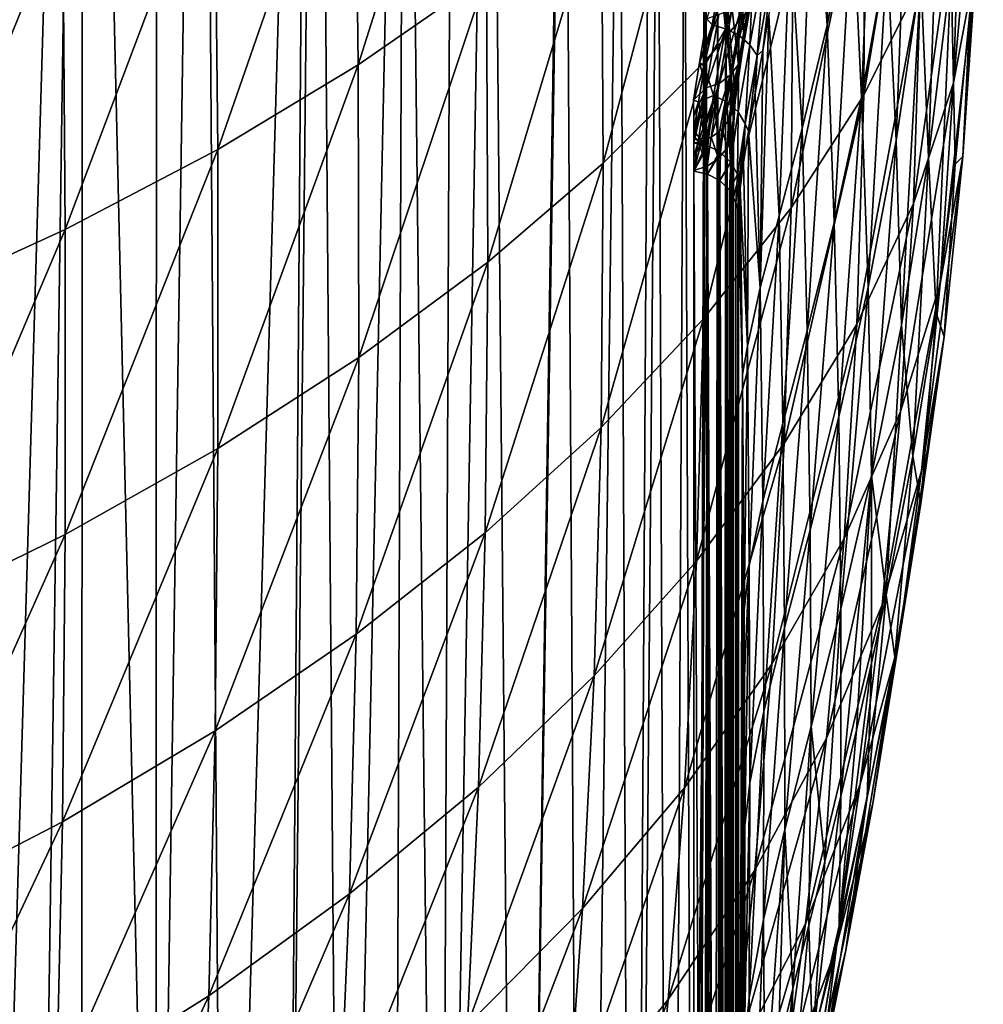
# Model space of a CAD drawing. Header units: metres. Extents: x -25 to 70, y -236 to 25.
# Tile 191 of 256: x 10.76 to 16.79, y -197.66 to -191.5. Entities that reach past the tile are written whole.
import ezdxf

# ---------------------------------------------------------------- set-up
doc = ezdxf.new("R2010")
doc.units = ezdxf.units.M
doc.layers.add('solid_10481002', color=7, linetype='CONTINUOUS')

msp = doc.modelspace()

# ---------------------------------------------------------------- linework, layer by layer
at = {"layer": 'solid_10481002'}
for points in [[(10.609953, -201.732498, 242.054367), (10.474649, -182.375763, 319.164551), (11.159562, -183.043793, 319.331696)], [(10.885036, -201.995819, 242.123474), (10.609953, -201.732498, 242.054367), (11.159562, -183.043793, 319.331696)], [(11.152427, -202.263443, 242.201218), (10.885036, -201.995819, 242.123474), (11.159562, -183.043793, 319.331696)], [(11.618757, -202.759857, 242.367249), (11.152427, -202.263443, 242.201218), (11.159562, -183.043793, 319.331696)], [(11.618757, -202.759857, 242.367249), (11.159562, -183.043793, 319.331696), (11.620852, -183.545898, 319.457611)], [(11.618757, -202.759857, 242.367249), (11.620852, -183.545898, 319.457611), (11.90252, -183.876358, 319.540405)], [(12.043318, -203.248016, 242.55928), (11.618757, -202.759857, 242.367249), (11.90252, -183.876358, 319.540405)], [(12.043318, -203.248016, 242.55928), (11.90252, -183.876358, 319.540405), (12.576627, -184.754974, 319.759125)], [(12.430326, -203.727814, 242.777466), (12.043318, -203.248016, 242.55928), (12.576627, -184.754974, 319.759125)], [(12.430326, -203.727814, 242.777466), (12.576627, -184.754974, 319.759125), (12.62609, -184.825073, 319.776398)], [(12.782681, -204.19902, 243.022232), (12.430326, -203.727814, 242.777466), (12.62609, -184.825073, 319.776398)], [(12.782681, -204.19902, 243.022232), (12.62609, -184.825073, 319.776398), (13.174289, -185.664978, 319.984558)], [(13.102976, -204.659058, 243.29303), (12.782681, -204.19902, 243.022232), (13.174289, -185.664978, 319.984558)], [(13.39306, -205.103729, 243.58783), (13.102976, -204.659058, 243.29303), (13.174289, -185.664978, 319.984558)], [(13.39306, -205.103729, 243.58783), (13.174289, -185.664978, 319.984558), (13.477201, -186.188477, 320.115417)], [(13.39306, -205.103729, 243.58783), (13.477201, -186.188477, 320.115417), (13.708874, -186.624603, 320.227539)], [(13.886935, -205.947311, 244.249756), (13.39306, -205.103729, 243.58783), (13.708874, -186.624603, 320.227539)], [(13.886935, -205.947311, 244.249756), (13.708874, -186.624603, 320.227539), (14.165462, -187.607544, 320.479401)], [(13.886935, -205.947311, 244.249756), (14.165462, -187.607544, 320.479401), (14.17264, -187.62468, 320.483673)], [(14.285922, -206.732071, 245.017105), (13.886935, -205.947311, 244.249756), (14.17264, -187.62468, 320.483673)], [(14.285922, -206.732071, 245.017105), (14.17264, -187.62468, 320.483673), (14.516521, -188.533127, 320.694183)], [(14.598275, -207.439819, 245.883255), (14.285922, -206.732071, 245.017105), (14.516521, -188.533127, 320.694183)], [(14.598275, -207.439819, 245.883255), (14.516521, -188.533127, 320.694183), (14.704894, -189.127777, 320.824677)], [(14.598275, -207.439819, 245.883255), (14.704894, -189.127777, 320.824677), (14.757937, -189.312714, 320.867523)], [(14.832902, -208.056625, 246.843536), (14.598275, -207.439819, 245.883255), (14.757937, -189.312714, 320.867523)], [(14.832902, -208.056625, 246.843536), (14.757937, -189.312714, 320.867523), (14.924039, -189.96286, 321.043732)], [(12.859211, -189.850388, 350.931396), (12.882959, -191.783356, 350.122772), (13.655495, -189.340012, 349.922668)], [(12.882959, -191.783356, 350.122772), (13.684526, -191.227722, 349.148163), (13.655495, -189.340012, 349.922668)], [(15.037127, -190.057617, 347.091248), (15.053441, -191.761673, 346.2854), (15.580318, -189.45192, 346.023407)], [(15.053441, -191.761673, 346.2854), (15.600629, -191.109482, 345.258667), (15.580318, -189.45192, 346.023407)], [(15.729362, -190.357742, 327.446777), (15.872332, -189.64386, 328.556458), (15.817362, -191.535721, 328.348877)], [(15.872332, -189.64386, 328.556458), (15.973906, -190.781067, 329.511139), (15.817362, -191.535721, 328.348877)], [(16.045599, -191.97316, 343.394623), (16.400738, -191.261551, 342.386993), (16.406992, -189.782211, 343.163116)], [(16.053326, -190.448135, 344.215668), (16.045599, -191.97316, 343.394623), (16.406992, -189.782211, 343.163116)], [(11.984057, -190.338104, 351.892365), (12.003332, -192.313858, 351.0513), (12.859211, -189.850388, 350.931396)], [(12.003332, -192.313858, 351.0513), (12.882959, -191.783356, 350.122772), (12.859211, -189.850388, 350.931396)], [(16.607203, -191.896179, 340.547913), (16.749628, -191.142319, 339.588684), (16.79323, -189.839966, 340.371246)], [(16.651636, -190.548904, 341.376984), (16.607203, -191.896179, 340.547913), (16.79323, -189.839966, 340.371246)], [(16.031647, -191.986191, 330.392303), (15.973906, -190.781067, 329.511139), (16.117363, -189.917221, 330.599579)], [(16.192207, -191.092438, 331.548645), (16.031647, -191.986191, 330.392303), (16.117363, -189.917221, 330.599579)], [(14.999294, -208.567139, 247.890228), (14.832902, -208.056625, 246.843536), (14.924039, -189.96286, 321.043732)], [(14.999294, -208.567139, 247.890228), (14.924039, -189.96286, 321.043732), (15.046267, -190.553558, 321.241058)], [(15.296995, -191.597794, 323.450989), (15.101311, -190.374344, 322.431793), (15.190703, -190.045181, 323.61792)], [(15.338379, -191.351746, 324.024628), (15.296995, -191.597794, 323.450989), (15.190703, -190.045181, 323.61792)], [(14.403913, -190.651047, 348.135193), (14.416026, -192.400009, 347.289001), (15.037127, -190.057617, 347.091248)], [(14.416026, -192.400009, 347.289001), (15.053441, -191.761673, 346.2854), (15.037127, -190.057617, 347.091248)], [(16.247114, -192.257126, 332.557983), (16.192207, -191.092438, 331.548645), (16.330313, -190.089493, 332.612305)], [(16.402302, -191.226852, 333.690308), (16.247114, -192.257126, 332.557983), (16.330313, -190.089493, 332.612305)], [(16.450371, -192.361252, 334.829651), (16.402302, -191.226852, 333.690308), (16.528128, -190.088715, 334.71875)], [(16.592232, -191.194153, 335.926971), (16.450371, -192.361252, 334.829651), (16.528128, -190.088715, 334.71875)], [(11.033964, -190.799454, 352.797363), (11.049872, -192.815125, 351.925995), (11.984057, -190.338104, 351.892365)], [(11.049872, -192.815125, 351.925995), (12.003332, -192.313858, 351.0513), (11.984057, -190.338104, 351.892365)], [(15.584583, -190.964127, 326.286407), (15.729362, -190.357742, 327.446777), (15.660471, -192.183411, 327.130493)], [(15.729362, -190.357742, 327.446777), (15.817362, -191.535721, 328.348877), (15.660471, -192.183411, 327.130493)], [(15.101311, -190.374344, 322.431793), (15.180532, -191.507813, 321.529449), (15.129391, -191.07547, 321.415741)], [(15.101311, -190.374344, 322.431793), (15.233226, -192.05278, 321.947021), (15.180532, -191.507813, 321.529449)], [(15.101311, -190.374344, 322.431793), (15.240889, -191.967728, 322.287354), (15.233226, -192.05278, 321.947021)], [(15.263979, -191.803207, 322.870056), (15.240889, -191.967728, 322.287354), (15.101311, -190.374344, 322.431793)], [(15.296995, -191.597794, 323.450989), (15.263979, -191.803207, 322.870056), (15.101311, -190.374344, 322.431793)], [(16.665863, -192.357666, 338.706665), (16.711624, -191.43512, 337.910583), (16.778864, -190.414459, 338.630981)], [(16.749628, -191.142319, 339.588684), (16.665863, -192.357666, 338.706665), (16.778864, -190.414459, 338.630981)], [(15.591071, -192.678955, 344.393219), (16.045599, -191.97316, 343.394623), (16.053326, -190.448135, 344.215668)], [(15.600629, -191.109482, 345.258667), (15.591071, -192.678955, 344.393219), (16.053326, -190.448135, 344.215668)], [(14.999294, -208.567139, 247.890228), (15.046267, -190.553558, 321.241058), (15.057409, -190.615677, 321.262634)], [(16.356478, -192.652969, 341.511444), (16.607203, -191.896179, 340.547913), (16.651636, -190.548904, 341.376984)], [(16.400738, -191.261551, 342.386993), (16.356478, -192.652969, 341.511444), (16.651636, -190.548904, 341.376984)], [(13.684526, -191.227722, 349.148163), (13.692595, -193.019791, 348.262604), (14.403913, -190.651047, 348.135193)], [(13.692595, -193.019791, 348.262604), (14.416026, -192.400009, 347.289001), (14.403913, -190.651047, 348.135193)], [(15.108639, -208.955811, 249.013901), (14.999294, -208.567139, 247.890228), (15.057409, -190.615677, 321.262634)], [(15.108639, -208.955811, 249.013901), (15.057409, -190.615677, 321.262634), (15.129391, -191.07547, 321.415741)], [(15.860594, -192.770538, 329.158386), (15.817362, -191.535721, 328.348877), (15.973906, -190.781067, 329.511139)], [(16.031647, -191.986191, 330.392303), (15.860594, -192.770538, 329.158386), (15.973906, -190.781067, 329.511139)], [(10.013544, -191.230637, 353.638031), (10.0272, -193.28299, 352.739014), (11.033964, -190.799454, 352.797363)], [(10.0272, -193.28299, 352.739014), (11.049872, -192.815125, 351.925995), (11.033964, -190.799454, 352.797363)], [(15.451525, -191.474335, 325.097198), (15.584583, -190.964127, 326.286407), (15.516203, -192.729385, 325.873077)], [(15.584583, -190.964127, 326.286407), (15.660471, -192.183411, 327.130493), (15.516203, -192.729385, 325.873077)], [(15.173635, -209.205872, 250.190903), (15.108639, -208.955811, 249.013901), (15.129391, -191.07547, 321.415741)], [(15.173635, -209.205872, 250.190903), (15.129391, -191.07547, 321.415741), (15.180532, -191.507813, 321.529449)], [(15.149823, -191.237869, 324.945221), (15.272646, -191.040512, 325.297211), (15.180101, -191.558365, 324.369904)], [(15.264295, -191.59761, 324.381866), (15.180101, -191.558365, 324.369904), (15.272646, -191.040512, 325.297211)], [(15.356759, -191.078781, 325.312469), (15.264295, -191.59761, 324.381866), (15.272646, -191.040512, 325.297211)], [(15.333395, -191.659668, 324.406372), (15.264295, -191.59761, 324.381866), (15.356759, -191.078781, 325.312469)], [(15.425794, -191.138321, 325.342712), (15.333395, -191.659668, 324.406372), (15.356759, -191.078781, 325.312469)], [(16.071957, -193.176468, 331.3302), (16.031647, -191.986191, 330.392303), (16.192207, -191.092438, 331.548645)], [(16.247114, -192.257126, 332.557983), (16.071957, -193.176468, 331.3302), (16.192207, -191.092438, 331.548645)], [(15.041754, -193.37413, 345.376099), (15.591071, -192.678955, 344.393219), (15.600629, -191.109482, 345.258667)], [(15.053441, -191.761673, 346.2854), (15.041754, -193.37413, 345.376099), (15.600629, -191.109482, 345.258667)], [(15.378985, -191.725616, 324.459747), (15.333395, -191.659668, 324.406372), (15.425794, -191.138321, 325.342712)], [(15.472606, -191.192566, 325.411774), (15.378985, -191.725616, 324.459747), (15.425794, -191.138321, 325.342712)], [(16.523151, -193.15448, 339.618927), (16.665863, -192.357666, 338.706665), (16.749628, -191.142319, 339.588684)], [(16.607203, -191.896179, 340.547913), (16.523151, -193.15448, 339.618927), (16.749628, -191.142319, 339.588684)], [(15.472606, -191.192566, 325.411774), (15.413199, -191.694717, 324.699066), (15.378985, -191.725616, 324.459747)], [(15.472606, -191.192566, 325.411774), (15.451525, -191.474335, 325.097198), (15.413199, -191.694717, 324.699066)], [(16.49732, -193.336258, 336.196838), (16.450371, -192.361252, 334.829651), (16.592232, -191.194153, 335.926971)], [(16.617392, -192.405319, 337.104187), (16.49732, -193.336258, 336.196838), (16.592232, -191.194153, 335.926971)], [(16.711624, -191.43512, 337.910583), (16.617392, -192.405319, 337.104187), (16.592232, -191.194153, 335.926971)], [(12.882959, -191.783356, 350.122772), (12.887458, -193.61647, 349.199127), (13.684526, -191.227722, 349.148163)], [(12.887458, -193.61647, 349.199127), (13.692595, -193.019791, 348.262604), (13.684526, -191.227722, 349.148163)], [(15.062984, -191.495605, 324.467743), (15.149823, -191.237869, 324.945221), (15.096309, -191.534012, 324.3909)], [(15.096309, -191.534012, 324.3909), (15.149823, -191.237869, 324.945221), (15.180101, -191.558365, 324.369904)], [(15.36129, -191.261581, 324.376404), (15.33667, -191.330597, 324.413818), (15.259738, -191.783249, 323.392181)], [(15.285451, -191.710617, 323.363342), (15.36129, -191.261581, 324.376404), (15.259738, -191.783249, 323.392181)], [(15.285451, -191.710617, 323.363342), (15.338379, -191.351746, 324.024628), (15.36129, -191.261581, 324.376404)], [(16.001711, -193.407639, 342.472778), (16.356478, -192.652969, 341.511444), (16.400738, -191.261551, 342.386993)], [(16.045599, -191.97316, 343.394623), (16.001711, -193.407639, 342.472778), (16.400738, -191.261551, 342.386993)], [(16.280663, -193.413818, 333.625793), (16.247114, -192.257126, 332.557983), (16.402302, -191.226852, 333.690308)], [(16.450371, -192.361252, 334.829651), (16.280663, -193.413818, 333.625793), (16.402302, -191.226852, 333.690308)], [(15.33667, -191.330597, 324.413818), (15.288139, -191.393784, 324.450287), (15.210162, -191.849838, 323.420197)], [(15.259738, -191.783249, 323.392181), (15.33667, -191.330597, 324.413818), (15.210162, -191.849838, 323.420197)], [(15.288139, -191.393784, 324.450287), (15.219008, -191.441849, 324.480804), (15.140182, -191.90062, 323.443573)], [(15.210162, -191.849838, 323.420197), (15.288139, -191.393784, 324.450287), (15.140182, -191.90062, 323.443573)], [(15.285451, -191.710617, 323.363342), (15.296995, -191.597794, 323.450989), (15.338379, -191.351746, 324.024628)], [(15.138172, -191.468628, 324.501434), (15.062984, -191.495605, 324.467743), (15.017809, -191.77037, 323.876984)], [(15.058803, -191.929047, 323.459259), (15.138172, -191.468628, 324.501434), (15.017809, -191.77037, 323.876984)], [(15.219008, -191.441849, 324.480804), (15.138172, -191.468628, 324.501434), (15.058803, -191.929047, 323.459259)], [(15.140182, -191.90062, 323.443573), (15.219008, -191.441849, 324.480804), (15.058803, -191.929047, 323.459259)], [(16.665863, -192.357666, 338.706665), (16.617392, -192.405319, 337.104187), (16.711624, -191.43512, 337.910583)], [(15.062984, -191.495605, 324.467743), (15.096309, -191.534012, 324.3909), (15.017809, -191.77037, 323.876984)], [(15.194044, -209.274689, 250.789871), (15.173635, -209.205872, 250.190903), (15.180532, -191.507813, 321.529449)], [(15.194044, -209.274689, 250.789871), (15.180532, -191.507813, 321.529449), (15.210632, -191.85054, 321.583191)], [(15.233226, -192.05278, 321.947021), (15.210632, -191.85054, 321.583191), (15.180532, -191.507813, 321.529449)], [(15.451525, -191.474335, 325.097198), (15.516203, -192.729385, 325.873077), (15.39754, -193.180878, 324.592865)], [(15.413199, -191.694717, 324.699066), (15.451525, -191.474335, 325.097198), (15.39754, -193.180878, 324.592865)], [(15.017809, -191.77037, 323.876984), (15.096309, -191.534012, 324.3909), (15.049185, -191.793259, 323.822845)], [(15.049185, -191.793259, 323.822845), (15.096309, -191.534012, 324.3909), (15.180101, -191.558365, 324.369904)], [(15.049185, -191.793259, 323.822845), (15.180101, -191.558365, 324.369904), (15.105178, -191.975723, 323.391846)], [(15.18949, -192.015411, 323.401245), (15.105178, -191.975723, 323.391846), (15.180101, -191.558365, 324.369904)], [(15.264295, -191.59761, 324.381866), (15.18949, -192.015411, 323.401245), (15.180101, -191.558365, 324.369904)], [(15.691874, -193.449112, 327.863251), (15.660471, -192.183411, 327.130493), (15.817362, -191.535721, 328.348877)], [(15.860594, -192.770538, 329.158386), (15.691874, -193.449112, 327.863251), (15.817362, -191.535721, 328.348877)], [(15.258688, -192.079224, 323.420349), (15.18949, -192.015411, 323.401245), (15.264295, -191.59761, 324.381866)], [(15.333395, -191.659668, 324.406372), (15.258688, -192.079224, 323.420349), (15.264295, -191.59761, 324.381866)], [(15.285451, -191.710617, 323.363342), (15.263979, -191.803207, 322.870056), (15.296995, -191.597794, 323.450989)], [(15.285451, -191.710617, 323.363342), (15.209889, -192.115646, 322.325165), (15.233077, -192.054169, 322.309143)], [(15.285451, -191.710617, 323.363342), (15.259738, -191.783249, 323.392181), (15.209889, -192.115646, 322.325165)], [(15.285451, -191.710617, 323.363342), (15.233077, -192.054169, 322.309143), (15.236248, -192.039886, 322.305481)], [(15.285451, -191.710617, 323.363342), (15.236248, -192.039886, 322.305481), (15.263979, -191.803207, 322.870056)], [(15.303226, -192.153961, 323.456879), (15.258688, -192.079224, 323.420349), (15.333395, -191.659668, 324.406372)], [(15.378985, -191.725616, 324.459747), (15.303226, -192.153961, 323.456879), (15.333395, -191.659668, 324.406372)], [(15.365616, -191.96463, 324.144287), (15.413199, -191.694717, 324.699066), (15.39754, -193.180878, 324.592865)], [(15.378985, -191.725616, 324.459747), (15.413199, -191.694717, 324.699066), (15.365616, -191.96463, 324.144287)], [(14.402168, -194.053802, 346.33667), (15.041754, -193.37413, 345.376099), (15.053441, -191.761673, 346.2854)], [(14.416026, -192.400009, 347.289001), (14.402168, -194.053802, 346.33667), (15.053441, -191.761673, 346.2854)], [(15.017809, -191.77037, 323.876984), (15.049185, -191.793259, 323.822845), (14.980005, -192.004623, 323.274048)], [(15.058803, -191.929047, 323.459259), (15.017809, -191.77037, 323.876984), (14.980005, -192.004623, 323.274048)], [(15.378985, -191.725616, 324.459747), (15.325102, -192.198563, 323.578949), (15.303226, -192.153961, 323.456879)], [(15.378985, -191.725616, 324.459747), (15.365616, -191.96463, 324.144287), (15.325102, -192.198563, 323.578949)], [(12.003332, -192.313858, 351.0513), (12.005033, -194.185608, 350.091309), (12.882959, -191.783356, 350.122772)], [(12.005033, -194.185608, 350.091309), (12.887458, -193.61647, 349.199127), (12.882959, -191.783356, 350.122772)], [(14.980005, -192.004623, 323.274048), (15.049185, -191.793259, 323.822845), (15.010482, -192.014954, 323.244507)], [(15.010482, -192.014954, 323.244507), (15.049185, -191.793259, 323.822845), (15.105178, -191.975723, 323.391846)], [(15.259738, -191.783249, 323.392181), (15.15997, -192.184769, 322.343903), (15.199286, -192.134415, 322.33017)], [(15.259738, -191.783249, 323.392181), (15.210162, -191.849838, 323.420197), (15.15997, -192.184769, 322.343903)], [(15.259738, -191.783249, 323.392181), (15.199286, -192.134415, 322.33017), (15.209889, -192.115646, 322.325165)], [(15.263979, -191.803207, 322.870056), (15.236248, -192.039886, 322.305481), (15.240323, -192.011261, 322.298218)], [(15.263979, -191.803207, 322.870056), (15.240323, -192.011261, 322.298218), (15.240889, -191.967728, 322.287354)], [(15.140182, -191.90062, 323.443573), (15.008353, -192.26799, 322.369171), (15.025977, -192.263657, 322.367584)], [(15.140182, -191.90062, 323.443573), (15.058803, -191.929047, 323.459259), (15.008353, -192.26799, 322.369171)], [(15.140182, -191.90062, 323.443573), (15.025977, -192.263657, 322.367584), (15.067974, -192.248596, 322.362549)], [(15.140182, -191.90062, 323.443573), (15.067974, -192.248596, 322.362549), (15.089946, -192.237747, 322.359192)], [(15.210162, -191.849838, 323.420197), (15.089946, -192.237747, 322.359192), (15.142535, -192.201218, 322.348511)], [(15.210162, -191.849838, 323.420197), (15.140182, -191.90062, 323.443573), (15.089946, -192.237747, 322.359192)], [(15.210162, -191.849838, 323.420197), (15.142535, -192.201218, 322.348511), (15.15997, -192.184769, 322.343903)], [(15.208822, -209.305283, 251.395416), (15.194044, -209.274689, 250.789871), (15.210632, -191.85054, 321.583191)], [(15.219316, -209.297043, 252.006302), (15.208822, -209.305283, 251.395416), (15.210632, -191.85054, 321.583191)], [(15.219316, -209.297043, 252.006302), (15.210632, -191.85054, 321.583191), (15.230122, -192.140747, 321.595337)], [(15.233226, -192.05278, 321.947021), (15.230122, -192.140747, 321.595337), (15.210632, -191.85054, 321.583191)], [(16.274193, -193.953354, 340.535339), (16.523151, -193.15448, 339.618927), (16.607203, -191.896179, 340.547913)], [(16.356478, -192.652969, 341.511444), (16.274193, -193.953354, 340.535339), (16.607203, -191.896179, 340.547913)], [(14.98124, -192.104858, 322.97406), (15.058803, -191.929047, 323.459259), (14.980005, -192.004623, 323.274048)], [(14.98124, -192.104858, 322.97406), (14.981935, -192.198761, 322.65979), (15.058803, -191.929047, 323.459259)], [(15.058803, -191.929047, 323.459259), (14.981935, -192.198761, 322.65979), (14.982027, -192.23764, 322.517578)], [(15.058803, -191.929047, 323.459259), (14.982027, -192.23764, 322.517578), (14.982163, -192.273743, 322.371857)], [(15.058803, -191.929047, 323.459259), (14.982163, -192.273743, 322.371857), (15.008353, -192.26799, 322.369171)], [(14.98124, -192.104858, 322.97406), (14.980005, -192.004623, 323.274048), (15.010482, -192.014954, 323.244507)], [(14.98124, -192.104858, 322.97406), (15.010482, -192.014954, 323.244507), (14.981935, -192.198761, 322.65979)], [(15.010482, -192.014954, 323.244507), (15.058239, -192.287628, 322.373657), (14.981935, -192.198761, 322.65979)], [(15.010482, -192.014954, 323.244507), (15.105178, -191.975723, 323.391846), (15.058239, -192.287628, 322.373657)], [(15.105178, -191.975723, 323.391846), (15.070025, -192.291397, 322.374268), (15.058239, -192.287628, 322.373657)], [(15.105178, -191.975723, 323.391846), (15.142612, -192.327515, 322.381226), (15.070025, -192.291397, 322.374268)], [(15.18949, -192.015411, 323.401245), (15.142612, -192.327515, 322.381226), (15.105178, -191.975723, 323.391846)], [(15.18949, -192.015411, 323.401245), (15.14929, -192.332153, 322.382202), (15.142612, -192.327515, 322.381226)], [(15.18949, -192.015411, 323.401245), (15.211781, -192.39241, 322.395477), (15.14929, -192.332153, 322.382202)], [(15.258688, -192.079224, 323.420349), (15.211781, -192.39241, 322.395477), (15.18949, -192.015411, 323.401245)], [(15.240323, -192.011261, 322.298218), (15.2297, -192.183167, 321.606293), (15.230122, -192.140747, 321.595337)], [(15.240323, -192.011261, 322.298218), (15.236248, -192.039886, 322.305481), (15.2297, -192.183167, 321.606293)], [(15.233226, -192.05278, 321.947021), (15.240323, -192.011261, 322.298218), (15.230122, -192.140747, 321.595337)], [(15.233226, -192.05278, 321.947021), (15.240889, -191.967728, 322.287354), (15.240323, -192.011261, 322.298218)], [(15.325102, -192.198563, 323.578949), (15.365616, -191.96463, 324.144287), (15.39754, -193.180878, 324.592865)], [(15.547396, -194.155151, 343.425476), (16.001711, -193.407639, 342.472778), (16.045599, -191.97316, 343.394623)], [(15.591071, -192.678955, 344.393219), (15.547396, -194.155151, 343.425476), (16.045599, -191.97316, 343.394623)], [(15.888946, -193.987396, 330.020325), (15.860594, -192.770538, 329.158386), (16.031647, -191.986191, 330.392303)], [(16.071957, -193.176468, 331.3302), (15.888946, -193.987396, 330.020325), (16.031647, -191.986191, 330.392303)], [(15.233077, -192.054169, 322.309143), (15.209889, -192.115646, 322.325165), (15.222898, -192.225082, 321.617157)], [(15.258688, -192.079224, 323.420349), (15.212811, -192.393753, 322.395782), (15.211781, -192.39241, 322.395477)], [(15.258688, -192.079224, 323.420349), (15.254906, -192.470642, 322.413757), (15.212811, -192.393753, 322.395782)], [(15.236248, -192.039886, 322.305481), (15.222898, -192.225082, 321.617157), (15.2297, -192.183167, 321.606293)], [(15.236248, -192.039886, 322.305481), (15.233077, -192.054169, 322.309143), (15.222898, -192.225082, 321.617157)], [(15.258688, -192.079224, 323.420349), (15.255719, -192.472916, 322.414307), (15.254906, -192.470642, 322.413757)], [(15.303226, -192.153961, 323.456879), (15.255719, -192.472916, 322.414307), (15.258688, -192.079224, 323.420349)], [(15.199286, -192.134415, 322.33017), (15.15997, -192.184769, 322.343903), (15.190856, -192.303802, 321.637695)], [(15.209889, -192.115646, 322.325165), (15.190856, -192.303802, 321.637695), (15.222898, -192.225082, 321.617157)], [(15.209889, -192.115646, 322.325165), (15.199286, -192.134415, 322.33017), (15.190856, -192.303802, 321.637695)], [(15.226367, -209.249466, 252.618439), (15.219316, -209.297043, 252.006302), (15.230122, -192.140747, 321.595337)], [(15.226367, -209.249466, 252.618439), (15.230122, -192.140747, 321.595337), (15.231075, -200.57518, 287.768372)], [(15.2297, -192.183167, 321.606293), (15.231075, -200.57518, 287.768372), (15.230122, -192.140747, 321.595337)], [(14.982027, -192.23764, 322.517578), (14.981935, -192.198761, 322.65979), (15.058239, -192.287628, 322.373657)], [(15.142535, -192.201218, 322.348511), (15.089946, -192.237747, 322.359192), (15.136738, -192.370178, 321.655243)], [(15.15997, -192.184769, 322.343903), (15.136738, -192.370178, 321.655243), (15.190856, -192.303802, 321.637695)], [(15.15997, -192.184769, 322.343903), (15.142535, -192.201218, 322.348511), (15.136738, -192.370178, 321.655243)], [(15.231593, -209.052261, 253.952042), (15.2297, -192.183167, 321.606293), (15.222898, -192.225082, 321.617157)], [(15.231075, -200.57518, 287.768372), (15.2297, -192.183167, 321.606293), (15.231593, -209.052261, 253.952042)], [(15.303226, -192.153961, 323.456879), (15.266674, -192.512772, 322.42395), (15.255719, -192.472916, 322.414307)], [(15.303226, -192.153961, 323.456879), (15.271819, -192.556061, 322.434601), (15.266674, -192.512772, 322.42395)], [(15.303226, -192.153961, 323.456879), (15.293374, -192.395782, 323.007477), (15.271819, -192.556061, 322.434601)], [(15.303226, -192.153961, 323.456879), (15.325102, -192.198563, 323.578949), (15.293374, -192.395782, 323.007477)], [(15.293374, -192.395782, 323.007477), (15.325102, -192.198563, 323.578949), (15.31721, -193.546066, 323.304382)], [(15.325102, -192.198563, 323.578949), (15.39754, -193.180878, 324.592865), (15.31721, -193.546066, 323.304382)], [(15.538474, -194.028091, 326.522827), (15.516203, -192.729385, 325.873077), (15.660471, -192.183411, 327.130493)], [(15.691874, -193.449112, 327.863251), (15.538474, -194.028091, 326.522827), (15.660471, -192.183411, 327.130493)], [(14.982027, -192.23764, 322.517578), (15.026654, -192.280014, 322.37265), (14.982163, -192.273743, 322.371857)], [(14.982027, -192.23764, 322.517578), (15.058239, -192.287628, 322.373657), (15.026654, -192.280014, 322.37265)], [(15.008353, -192.26799, 322.369171), (14.98205, -192.444946, 321.67569), (15.065087, -192.41861, 321.668274)], [(14.982051, -192.354874, 322.036957), (14.98205, -192.444946, 321.67569), (15.008353, -192.26799, 322.369171)], [(14.982051, -192.354874, 322.036957), (15.008353, -192.26799, 322.369171), (14.982163, -192.273743, 322.371857)], [(15.025977, -192.263657, 322.367584), (15.008353, -192.26799, 322.369171), (15.065087, -192.41861, 321.668274)], [(15.067974, -192.248596, 322.362549), (15.025977, -192.263657, 322.367584), (15.065087, -192.41861, 321.668274)], [(15.089946, -192.237747, 322.359192), (15.065087, -192.41861, 321.668274), (15.136738, -192.370178, 321.655243)], [(15.089946, -192.237747, 322.359192), (15.067974, -192.248596, 322.362549), (15.065087, -192.41861, 321.668274)], [(15.22472, -209.094467, 253.96257), (15.222898, -192.225082, 321.617157), (15.190856, -192.303802, 321.637695)], [(15.22472, -209.094467, 253.96257), (15.231593, -209.052261, 253.952042), (15.222898, -192.225082, 321.617157)], [(16.093634, -194.354431, 332.323608), (16.071957, -193.176468, 331.3302), (16.247114, -192.257126, 332.557983)], [(16.280663, -193.413818, 333.625793), (16.093634, -194.354431, 332.323608), (16.247114, -192.257126, 332.557983)], [(11.049784, -194.722794, 350.931885), (12.005033, -194.185608, 350.091309), (12.003332, -192.313858, 351.0513)], [(11.049872, -192.815125, 351.925995), (11.049784, -194.722794, 350.931885), (12.003332, -192.313858, 351.0513)], [(14.982071, -200.937256, 287.616638), (14.98205, -192.444946, 321.67569), (14.982163, -192.273743, 322.371857)], [(14.982051, -192.354874, 322.036957), (14.982163, -192.273743, 322.371857), (14.98205, -192.444946, 321.67569)], [(14.982071, -200.937256, 287.616638), (14.982163, -192.273743, 322.371857), (14.982276, -192.363647, 322.020874)], [(15.026654, -192.280014, 322.37265), (14.982276, -192.363647, 322.020874), (14.982163, -192.273743, 322.371857)], [(15.026654, -192.280014, 322.37265), (14.982298, -192.449753, 321.677368), (14.982276, -192.363647, 322.020874)], [(15.026654, -192.280014, 322.37265), (15.058239, -192.287628, 322.373657), (14.982298, -192.449753, 321.677368)], [(15.058239, -192.287628, 322.373657), (15.070025, -192.291397, 322.374268), (14.982298, -192.449753, 321.677368)], [(15.070025, -192.291397, 322.374268), (15.067785, -192.467606, 321.681824), (14.982298, -192.449753, 321.677368)], [(15.070025, -192.291397, 322.374268), (15.142612, -192.327515, 322.381226), (15.067785, -192.467606, 321.681824)], [(15.142612, -192.327515, 322.381226), (15.14929, -192.332153, 322.382202), (15.067785, -192.467606, 321.681824)], [(15.14929, -192.332153, 322.382202), (15.144327, -192.508621, 321.692078), (15.067785, -192.467606, 321.681824)], [(15.192383, -209.173691, 253.982315), (15.190856, -192.303802, 321.637695), (15.136738, -192.370178, 321.655243)], [(15.14929, -192.332153, 322.382202), (15.211781, -192.39241, 322.395477), (15.144327, -192.508621, 321.692078)], [(15.192383, -209.173691, 253.982315), (15.22472, -209.094467, 253.96257), (15.190856, -192.303802, 321.637695)], [(14.982071, -200.937256, 287.616638), (14.982276, -192.363647, 322.020874), (14.982298, -192.449753, 321.677368)], [(15.13782, -209.240417, 253.998947), (15.136738, -192.370178, 321.655243), (15.065087, -192.41861, 321.668274)], [(15.13782, -209.240417, 253.998947), (15.192383, -209.173691, 253.982315), (15.136738, -192.370178, 321.655243)], [(15.211781, -192.39241, 322.395477), (15.212811, -192.393753, 322.395782), (15.144327, -192.508621, 321.692078)], [(15.212811, -192.393753, 322.395782), (15.205433, -192.569321, 321.707214), (15.144327, -192.508621, 321.692078)], [(15.212811, -192.393753, 322.395782), (15.254906, -192.470642, 322.413757), (15.205433, -192.569321, 321.707214)], [(16.352777, -194.233337, 335.172272), (16.280663, -193.413818, 333.625793), (16.450371, -192.361252, 334.829651)], [(16.49732, -193.336258, 336.196838), (16.352777, -194.233337, 335.172272), (16.450371, -192.361252, 334.829651)], [(16.406017, -194.324738, 338.592682), (16.54821, -193.486542, 337.727753), (16.665863, -192.357666, 338.706665)], [(16.523151, -193.15448, 339.618927), (16.406017, -194.324738, 338.592682), (16.665863, -192.357666, 338.706665)], [(16.665863, -192.357666, 338.706665), (16.54821, -193.486542, 337.727753), (16.617392, -192.405319, 337.104187)], [(13.676825, -194.71315, 347.268188), (14.402168, -194.053802, 346.33667), (14.416026, -192.400009, 347.289001)], [(13.692595, -193.019791, 348.262604), (13.676825, -194.71315, 347.268188), (14.416026, -192.400009, 347.289001)], [(15.065648, -209.288971, 254.011047), (15.065087, -192.41861, 321.668274), (14.98205, -192.444946, 321.67569)], [(15.065648, -209.288971, 254.011047), (14.98205, -192.444946, 321.67569), (14.982071, -200.937256, 287.616638)], [(14.982071, -200.937256, 287.616638), (14.982298, -192.449753, 321.677368), (14.982315, -200.942108, 287.617828)], [(14.982315, -200.942108, 287.617828), (14.982298, -192.449753, 321.677368), (15.067785, -192.467606, 321.681824)], [(15.065648, -209.288971, 254.011047), (15.13782, -209.240417, 253.998947), (15.065087, -192.41861, 321.668274)], [(15.293374, -192.395782, 323.007477), (15.31721, -193.546066, 323.304382), (15.271819, -192.556061, 322.434601)], [(16.54821, -193.486542, 337.727753), (16.49732, -193.336258, 336.196838), (16.617392, -192.405319, 337.104187)], [(15.067785, -192.467606, 321.681824), (15.025598, -209.325256, 254.020096), (14.982315, -200.942108, 287.617828)], [(15.025598, -209.325256, 254.020096), (15.067785, -192.467606, 321.681824), (15.067904, -209.337006, 254.023026)], [(15.14505, -209.377792, 254.033203), (15.067785, -192.467606, 321.681824), (15.144327, -192.508621, 321.692078)], [(15.067904, -209.337006, 254.023026), (15.067785, -192.467606, 321.681824), (15.14505, -209.377792, 254.033203)], [(15.206749, -209.438583, 254.04837), (15.144327, -192.508621, 321.692078), (15.205433, -192.569321, 321.707214)], [(15.14505, -209.377792, 254.033203), (15.144327, -192.508621, 321.692078), (15.206749, -209.438583, 254.04837)], [(15.254906, -192.470642, 322.413757), (15.245895, -192.644531, 321.725983), (15.205433, -192.569321, 321.707214)], [(15.254906, -192.470642, 322.413757), (15.255719, -192.472916, 322.414307), (15.245895, -192.644531, 321.725983)], [(15.255719, -192.472916, 322.414307), (15.266674, -192.512772, 322.42395), (15.245895, -192.644531, 321.725983)], [(15.266674, -192.512772, 322.42395), (15.257249, -192.685654, 321.736237), (15.245895, -192.644531, 321.725983)], [(15.266674, -192.512772, 322.42395), (15.271819, -192.556061, 322.434601), (15.257249, -192.685654, 321.736237)], [(15.247625, -209.514114, 254.0672), (15.205433, -192.569321, 321.707214), (15.245895, -192.644531, 321.725983)], [(15.206749, -209.438583, 254.04837), (15.205433, -192.569321, 321.707214), (15.247625, -209.514114, 254.0672)], [(15.257249, -192.685654, 321.736237), (15.271819, -192.556061, 322.434601), (15.264656, -192.638794, 322.103394)], [(15.286489, -193.723251, 321.994934), (15.264656, -192.638794, 322.103394), (15.271819, -192.556061, 322.434601)], [(15.31721, -193.546066, 323.304382), (15.286489, -193.723251, 321.994934), (15.271819, -192.556061, 322.434601)], [(15.257249, -192.685654, 321.736237), (15.264656, -192.638794, 322.103394), (15.262294, -192.727859, 321.746765)], [(15.286489, -193.723251, 321.994934), (15.262294, -192.727859, 321.746765), (15.264656, -192.638794, 322.103394)], [(14.998227, -194.890503, 344.363068), (15.547396, -194.155151, 343.425476), (15.591071, -192.678955, 344.393219)], [(15.041754, -193.37413, 345.376099), (14.998227, -194.890503, 344.363068), (15.591071, -192.678955, 344.393219)], [(15.259086, -209.55542, 254.077499), (15.245895, -192.644531, 321.725983), (15.257249, -192.685654, 321.736237)], [(15.247625, -209.514114, 254.0672), (15.245895, -192.644531, 321.725983), (15.259086, -209.55542, 254.077499)], [(15.263228, -201.070847, 288.286469), (15.257249, -192.685654, 321.736237), (15.262294, -192.727859, 321.746765)], [(15.259086, -209.55542, 254.077499), (15.257249, -192.685654, 321.736237), (15.263228, -201.070847, 288.286469)], [(15.921777, -194.748993, 341.449707), (16.274193, -193.953354, 340.535339), (16.356478, -192.652969, 341.511444)], [(16.001711, -193.407639, 342.472778), (15.921777, -194.748993, 341.449707), (16.356478, -192.652969, 341.511444)], [(15.263228, -201.070847, 288.286469), (15.262294, -192.727859, 321.746765), (15.286489, -193.723251, 321.994934)], [(15.413358, -194.515289, 325.152252), (15.39754, -193.180878, 324.592865), (15.516203, -192.729385, 325.873077)], [(15.538474, -194.028091, 326.522827), (15.413358, -194.515289, 325.152252), (15.516203, -192.729385, 325.873077)], [(10.02634, -195.223511, 351.71347), (11.049784, -194.722794, 350.931885), (11.049872, -192.815125, 351.925995)], [(10.0272, -193.28299, 352.739014), (10.02634, -195.223511, 351.71347), (11.049872, -192.815125, 351.925995)], [(15.710808, -194.695221, 328.642792), (15.691874, -193.449112, 327.863251), (15.860594, -192.770538, 329.158386)], [(15.888946, -193.987396, 330.020325), (15.710808, -194.695221, 328.642792), (15.860594, -192.770538, 329.158386)], [(12.870279, -195.347351, 348.16394), (13.676825, -194.71315, 347.268188), (13.692595, -193.019791, 348.262604)], [(12.887458, -193.61647, 349.199127), (12.870279, -195.347351, 348.16394), (13.692595, -193.019791, 348.262604)], [(15.329247, -194.919357, 323.765137), (15.31721, -193.546066, 323.304382), (15.39754, -193.180878, 324.592865)], [(15.413358, -194.515289, 325.152252), (15.329247, -194.919357, 323.765137), (15.39754, -193.180878, 324.592865)], [(15.901429, -195.188904, 330.934204), (15.888946, -193.987396, 330.020325), (16.071957, -193.176468, 331.3302)], [(16.093634, -194.354431, 332.323608), (15.901429, -195.188904, 330.934204), (16.071957, -193.176468, 331.3302)], [(16.160435, -195.164093, 339.461426), (16.406017, -194.324738, 338.592682), (16.523151, -193.15448, 339.618927)], [(16.274193, -193.953354, 340.535339), (16.160435, -195.164093, 339.461426), (16.523151, -193.15448, 339.618927)], [(14.35894, -195.608734, 345.279083), (14.998227, -194.890503, 344.363068), (15.041754, -193.37413, 345.376099)], [(14.402168, -194.053802, 346.33667), (14.35894, -195.608734, 345.279083), (15.041754, -193.37413, 345.376099)], [(16.403471, -194.529816, 336.655029), (16.352777, -194.233337, 335.172272), (16.49732, -193.336258, 336.196838)], [(16.54821, -193.486542, 337.727753), (16.403471, -194.529816, 336.655029), (16.49732, -193.336258, 336.196838)], [(15.469831, -195.536102, 342.355774), (15.921777, -194.748993, 341.449707), (16.001711, -193.407639, 342.472778)], [(15.547396, -194.155151, 343.425476), (15.469831, -195.536102, 342.355774), (16.001711, -193.407639, 342.472778)], [(16.185753, -195.10318, 334.006439), (16.093634, -194.354431, 332.323608), (16.280663, -193.413818, 333.625793)], [(16.352777, -194.233337, 335.172272), (16.185753, -195.10318, 334.006439), (16.280663, -193.413818, 333.625793)], [(15.550349, -195.307129, 327.211609), (15.538474, -194.028091, 326.522827), (15.691874, -193.449112, 327.863251)], [(15.710808, -194.695221, 328.642792), (15.550349, -195.307129, 327.211609), (15.691874, -193.449112, 327.863251)], [(16.262875, -195.408249, 337.472168), (16.403471, -194.529816, 336.655029), (16.54821, -193.486542, 337.727753)], [(16.406017, -194.324738, 338.592682), (16.262875, -195.408249, 337.472168), (16.54821, -193.486542, 337.727753)], [(15.298102, -195.196381, 322.362213), (15.286489, -193.723251, 321.994934), (15.31721, -193.546066, 323.304382)], [(15.329247, -194.919357, 323.765137), (15.298102, -195.196381, 322.362213), (15.31721, -193.546066, 323.304382)], [(11.987138, -195.951675, 349.01709), (12.870279, -195.347351, 348.16394), (12.887458, -193.61647, 349.199127)], [(12.005033, -194.185608, 350.091309), (11.987138, -195.951675, 349.01709), (12.887458, -193.61647, 349.199127)], [(15.286489, -193.723251, 321.994934), (15.264184, -209.597885, 254.088089), (15.263228, -201.070847, 288.286469)], [(15.264179, -209.611862, 254.031433), (15.286489, -193.723251, 321.994934), (15.270528, -213.86702, 237.578232)], [(15.264179, -209.611862, 254.031433), (15.264184, -209.597885, 254.088089), (15.286489, -193.723251, 321.994934)], [(15.28908, -214.925598, 237.842163), (15.270528, -213.86702, 237.578232), (15.286489, -193.723251, 321.994934)], [(15.28908, -214.925598, 237.842163), (15.286489, -193.723251, 321.994934), (15.298102, -195.196381, 322.362213)], [(15.716489, -195.924484, 329.469177), (15.710808, -194.695221, 328.642792), (15.888946, -193.987396, 330.020325)], [(15.901429, -195.188904, 330.934204), (15.716489, -195.924484, 329.469177), (15.888946, -193.987396, 330.020325)], [(15.812209, -195.9991, 340.328125), (16.160435, -195.164093, 339.461426), (16.274193, -193.953354, 340.535339)], [(15.921777, -194.748993, 341.449707), (15.812209, -195.9991, 340.328125), (16.274193, -193.953354, 340.535339)], [(13.634268, -196.304855, 346.167053), (14.35894, -195.608734, 345.279083), (14.402168, -194.053802, 346.33667)], [(13.676825, -194.71315, 347.268188), (13.634268, -196.304855, 346.167053), (14.402168, -194.053802, 346.33667)], [(15.420338, -195.831467, 325.740143), (15.413358, -194.515289, 325.152252), (15.538474, -194.028091, 326.522827)], [(15.550349, -195.307129, 327.211609), (15.420338, -195.831467, 325.740143), (15.538474, -194.028091, 326.522827)], [(14.923194, -196.309509, 343.247223), (15.469831, -195.536102, 342.355774), (15.547396, -194.155151, 343.425476)], [(14.998227, -194.890503, 344.363068), (14.923194, -196.309509, 343.247223), (15.547396, -194.155151, 343.425476)], [(11.032013, -196.521393, 349.820862), (11.987138, -195.951675, 349.01709), (12.005033, -194.185608, 350.091309)], [(11.049784, -194.722794, 350.931885), (11.032013, -196.521393, 349.820862), (12.005033, -194.185608, 350.091309)], [(16.239719, -195.48967, 335.492767), (16.185753, -195.10318, 334.006439), (16.352777, -194.233337, 335.172272)], [(16.403471, -194.529816, 336.655029), (16.239719, -195.48967, 335.492767), (16.352777, -194.233337, 335.172272)], [(15.901446, -196.362411, 331.929108), (15.901429, -195.188904, 330.934204), (16.093634, -194.354431, 332.323608)], [(15.999733, -195.948669, 332.670898), (15.901446, -196.362411, 331.929108), (16.093634, -194.354431, 332.323608)], [(16.094812, -195.5289, 333.361908), (15.999733, -195.948669, 332.670898), (16.093634, -194.354431, 332.323608)], [(16.022276, -196.286957, 338.292664), (16.262875, -195.408249, 337.472168), (16.406017, -194.324738, 338.592682)], [(16.160435, -195.164093, 339.461426), (16.022276, -196.286957, 338.292664), (16.406017, -194.324738, 338.592682)], [(16.185753, -195.10318, 334.006439), (16.094812, -195.5289, 333.361908), (16.093634, -194.354431, 332.323608)], [(15.333361, -196.277237, 324.240631), (15.329247, -194.919357, 323.765137), (15.413358, -194.515289, 325.152252)], [(15.420338, -195.831467, 325.740143), (15.333361, -196.277237, 324.240631), (15.413358, -194.515289, 325.152252)], [(16.102152, -196.407486, 336.261505), (16.239719, -195.48967, 335.492767), (16.403471, -194.529816, 336.655029)], [(16.262875, -195.408249, 337.472168), (16.102152, -196.407486, 336.261505), (16.403471, -194.529816, 336.655029)], [(10.009552, -197.051727, 350.56842), (11.032013, -196.521393, 349.820862), (11.049784, -194.722794, 350.931885)], [(10.02634, -195.223511, 351.71347), (10.009552, -197.051727, 350.56842), (11.049784, -194.722794, 350.931885)], [(12.828908, -196.973862, 347.020599), (13.634268, -196.304855, 346.167053), (13.676825, -194.71315, 347.268188)], [(12.870279, -195.347351, 348.16394), (12.828908, -196.973862, 347.020599), (13.676825, -194.71315, 347.268188)], [(15.551243, -196.569443, 327.939911), (15.550349, -195.307129, 327.211609), (15.710808, -194.695221, 328.642792)], [(15.716489, -195.924484, 329.469177), (15.551243, -196.569443, 327.939911), (15.710808, -194.695221, 328.642792)], [(15.364564, -196.824173, 341.186798), (15.812209, -195.9991, 340.328125), (15.921777, -194.748993, 341.449707)], [(15.469831, -195.536102, 342.355774), (15.364564, -196.824173, 341.186798), (15.921777, -194.748993, 341.449707)], [(14.286761, -197.064117, 344.11792), (14.923194, -196.309509, 343.247223), (14.998227, -194.890503, 344.363068)], [(14.35894, -195.608734, 345.279083), (14.286761, -197.064117, 344.11792), (14.998227, -194.890503, 344.363068)], [(15.300132, -195.608063, 322.464874), (15.298102, -195.196381, 322.362213), (15.329247, -194.919357, 323.765137)], [(15.30173, -196.548111, 322.699249), (15.300132, -195.608063, 322.464874), (15.329247, -194.919357, 323.765137)], [(15.333361, -196.277237, 324.240631), (15.30173, -196.548111, 322.699249), (15.329247, -194.919357, 323.765137)], [(16.066166, -196.369446, 334.246643), (16.094812, -195.5289, 333.361908), (16.185753, -195.10318, 334.006439)], [(16.239719, -195.48967, 335.492767), (16.066166, -196.369446, 334.246643), (16.185753, -195.10318, 334.006439)], [(15.679928, -197.160187, 339.111023), (16.022276, -196.286957, 338.292664), (16.160435, -195.164093, 339.461426)], [(15.812209, -195.9991, 340.328125), (15.679928, -197.160187, 339.111023), (16.160435, -195.164093, 339.461426)], [(15.299862, -216.118774, 238.139648), (15.28908, -214.925598, 237.842163), (15.298102, -195.196381, 322.362213)], [(15.299862, -216.118774, 238.139648), (15.298102, -195.196381, 322.362213), (15.300132, -195.608063, 322.464874)], [(15.80122, -196.769974, 331.131744), (15.716489, -195.924484, 329.469177), (15.901429, -195.188904, 330.934204)], [(15.901446, -196.362411, 331.929108), (15.80122, -196.769974, 331.131744), (15.901429, -195.188904, 330.934204)], [(11.947523, -197.610672, 347.833313), (12.828908, -196.973862, 347.020599), (12.870279, -195.347351, 348.16394)], [(11.987138, -195.951675, 349.01709), (11.947523, -197.610672, 347.833313), (12.870279, -195.347351, 348.16394)], [(15.418089, -197.132629, 326.3573), (15.420338, -195.831467, 325.740143), (15.550349, -195.307129, 327.211609)], [(15.551243, -196.569443, 327.939911), (15.418089, -197.132629, 326.3573), (15.550349, -195.307129, 327.211609)], [(15.868142, -197.324692, 337.03299), (16.102152, -196.407486, 336.261505), (16.262875, -195.408249, 337.472168)], [(16.022276, -196.286957, 338.292664), (15.868142, -197.324692, 337.03299), (16.262875, -195.408249, 337.472168)], [(14.822529, -197.633942, 342.031372), (15.364564, -196.824173, 341.186798), (15.469831, -195.536102, 342.355774)], [(14.923194, -196.309509, 343.247223), (14.822529, -197.633942, 342.031372), (15.469831, -195.536102, 342.355774)], [(15.891953, -197.172546, 332.922302), (15.999733, -195.948669, 332.670898), (16.094812, -195.5289, 333.361908)], [(16.066166, -196.369446, 334.246643), (15.891953, -197.172546, 332.922302), (16.094812, -195.5289, 333.361908)], [(15.933497, -197.325943, 334.96582), (16.066166, -196.369446, 334.246643), (16.239719, -195.48967, 335.492767)], [(16.102152, -196.407486, 336.261505), (15.933497, -197.325943, 334.96582), (16.239719, -195.48967, 335.492767)], [(13.565413, -197.794876, 344.961609), (14.286761, -197.064117, 344.11792), (14.35894, -195.608734, 345.279083)], [(13.634268, -196.304855, 346.167053), (13.565413, -197.794876, 344.961609), (14.35894, -195.608734, 345.279083)], [(15.304222, -217.456436, 238.473175), (15.299862, -216.118774, 238.139648), (15.300132, -195.608063, 322.464874)], [(15.304222, -217.456436, 238.473175), (15.300132, -195.608063, 322.464874), (15.30173, -196.548111, 322.699249)], [(15.329348, -197.623306, 324.731812), (15.333361, -196.277237, 324.240631), (15.420338, -195.831467, 325.740143)], [(15.418089, -197.132629, 326.3573), (15.329348, -197.623306, 324.731812), (15.420338, -195.831467, 325.740143)], [(10.994773, -198.210251, 348.598785), (11.947523, -197.610672, 347.833313), (11.987138, -195.951675, 349.01709)], [(11.032013, -196.521393, 349.820862), (10.994773, -198.210251, 348.598785), (11.987138, -195.951675, 349.01709)], [(15.602395, -197.565201, 329.349823), (15.551243, -196.569443, 327.939911), (15.716489, -195.924484, 329.469177)], [(15.700742, -197.171173, 330.273529), (15.602395, -197.565201, 329.349823), (15.716489, -195.924484, 329.469177)], [(15.80122, -196.769974, 331.131744), (15.700742, -197.171173, 330.273529), (15.716489, -195.924484, 329.469177)], [(15.891953, -197.172546, 332.922302), (15.901446, -196.362411, 331.929108), (15.999733, -195.948669, 332.670898)], [(15.238257, -198.022018, 339.921509), (15.679928, -197.160187, 339.111023), (15.812209, -195.9991, 340.328125)], [(15.364564, -196.824173, 341.186798), (15.238257, -198.022018, 339.921509), (15.812209, -195.9991, 340.328125)], [(15.297924, -197.926453, 323.042908), (15.30173, -196.548111, 322.699249), (15.333361, -196.277237, 324.240631)], [(15.329348, -197.623306, 324.731812), (15.297924, -197.926453, 323.042908), (15.333361, -196.277237, 324.240631)], [(12.76388, -198.496552, 345.772247), (13.565413, -197.794876, 344.961609), (13.634268, -196.304855, 346.167053)], [(12.828908, -196.973862, 347.020599), (12.76388, -198.496552, 345.772247), (13.634268, -196.304855, 346.167053)], [(14.191128, -198.423248, 342.855927), (14.822529, -197.633942, 342.031372), (14.923194, -196.309509, 343.247223)], [(14.286761, -197.064117, 344.11792), (14.191128, -198.423248, 342.855927), (14.923194, -196.309509, 343.247223)], [(15.533136, -198.235199, 337.802063), (15.868142, -197.324692, 337.03299), (16.022276, -196.286957, 338.292664)], [(15.679928, -197.160187, 339.111023), (15.533136, -198.235199, 337.802063), (16.022276, -196.286957, 338.292664)], [(15.725108, -197.903152, 331.526459), (15.80122, -196.769974, 331.131744), (15.901446, -196.362411, 331.929108)], [(15.891953, -197.172546, 332.922302), (15.725108, -197.903152, 331.526459), (15.901446, -196.362411, 331.929108)], [(15.766398, -198.167175, 333.590393), (15.891953, -197.172546, 332.922302), (16.066166, -196.369446, 334.246643)], [(15.933497, -197.325943, 334.96582), (15.766398, -198.167175, 333.590393), (16.066166, -196.369446, 334.246643)], [(15.707658, -198.280869, 335.687073), (15.933497, -197.325943, 334.96582), (16.102152, -196.407486, 336.261505)], [(15.868142, -197.324692, 337.03299), (15.707658, -198.280869, 335.687073), (16.102152, -196.407486, 336.261505)], [(9.975321, -198.767548, 349.31073), (10.994773, -198.210251, 348.598785), (11.032013, -196.521393, 349.820862)], [(10.009552, -197.051727, 350.56842), (9.975321, -198.767548, 349.31073), (11.032013, -196.521393, 349.820862)], [(15.300712, -218.834381, 238.816727), (15.30173, -196.548111, 322.699249), (15.297924, -197.926453, 323.042908)], [(15.300712, -218.834381, 238.816727), (15.304222, -217.456436, 238.473175), (15.30173, -196.548111, 322.699249)], [(15.426422, -198.322983, 327.303284), (15.418089, -197.132629, 326.3573), (15.551243, -196.569443, 327.939911)], [(15.50959, -197.949875, 328.359467), (15.426422, -198.322983, 327.303284), (15.551243, -196.569443, 327.939911)], [(15.602395, -197.565201, 329.349823), (15.50959, -197.949875, 328.359467), (15.551243, -196.569443, 327.939911)], [(15.725108, -197.903152, 331.526459), (15.700742, -197.171173, 330.273529), (15.80122, -196.769974, 331.131744)], [(14.702549, -198.866928, 340.718353), (15.238257, -198.022018, 339.921509), (15.364564, -196.824173, 341.186798)], [(14.822529, -197.633942, 342.031372), (14.702549, -198.866928, 340.718353), (15.364564, -196.824173, 341.186798)], [(11.886746, -199.163727, 346.543762), (12.76388, -198.496552, 345.772247), (12.828908, -196.973862, 347.020599)], [(11.947523, -197.610672, 347.833313), (11.886746, -199.163727, 346.543762), (12.828908, -196.973862, 347.020599)], [(13.475325, -199.186951, 343.654602), (14.191128, -198.423248, 342.855927), (14.286761, -197.064117, 344.11792)], [(13.565413, -197.794876, 344.961609), (13.475325, -199.186951, 343.654602), (14.286761, -197.064117, 344.11792)], [(15.357569, -198.683029, 326.182495), (15.329348, -197.623306, 324.731812), (15.418089, -197.132629, 326.3573)], [(15.426422, -198.322983, 327.303284), (15.357569, -198.683029, 326.182495), (15.418089, -197.132629, 326.3573)], [(15.098765, -199.132828, 338.563385), (15.533136, -198.235199, 337.802063), (15.679928, -197.160187, 339.111023)], [(15.238257, -198.022018, 339.921509), (15.098765, -199.132828, 338.563385), (15.679928, -197.160187, 339.111023)], [(15.572997, -198.565887, 330.066437), (15.602395, -197.565201, 329.349823), (15.700742, -197.171173, 330.273529)], [(15.725108, -197.903152, 331.526459), (15.572997, -198.565887, 330.066437), (15.700742, -197.171173, 330.273529)], [(15.60822, -198.935165, 332.141602), (15.725108, -197.903152, 331.526459), (15.891953, -197.172546, 332.922302)], [(15.766398, -198.167175, 333.590393), (15.60822, -198.935165, 332.141602), (15.891953, -197.172546, 332.922302)], [(15.381185, -199.227798, 336.405579), (15.707658, -198.280869, 335.687073), (15.868142, -197.324692, 337.03299)], [(15.533136, -198.235199, 337.802063), (15.381185, -199.227798, 336.405579), (15.868142, -197.324692, 337.03299)], [(15.550214, -199.159119, 334.259796), (15.766398, -198.167175, 333.590393), (15.933497, -197.325943, 334.96582)], [(15.707658, -198.280869, 335.687073), (15.550214, -199.159119, 334.259796), (15.933497, -197.325943, 334.96582)], [(15.442925, -199.165421, 328.549652), (15.50959, -197.949875, 328.359467), (15.602395, -197.565201, 329.349823)], [(15.572997, -198.565887, 330.066437), (15.442925, -199.165421, 328.549652), (15.602395, -197.565201, 329.349823)], [(10.938614, -199.791031, 347.270203), (11.886746, -199.163727, 346.543762), (11.947523, -197.610672, 347.833313)], [(10.994773, -198.210251, 348.598785), (10.938614, -199.791031, 347.270203), (11.947523, -197.610672, 347.833313)], [(15.285028, -199.444672, 323.421448), (15.297924, -197.926453, 323.042908), (15.329348, -197.623306, 324.731812)], [(15.291344, -199.240982, 324.217133), (15.285028, -199.444672, 323.421448), (15.329348, -197.623306, 324.731812)], [(15.309544, -199.02916, 324.998779), (15.291344, -199.240982, 324.217133), (15.329348, -197.623306, 324.731812)], [(15.357569, -198.683029, 326.182495), (15.309544, -199.02916, 324.998779), (15.329348, -197.623306, 324.731812)], [(14.077939, -199.689667, 341.495972), (14.702549, -198.866928, 340.718353), (14.822529, -197.633942, 342.031372)], [(14.191128, -198.423248, 342.855927), (14.077939, -199.689667, 341.495972), (14.822529, -197.633942, 342.031372)]]:
    msp.add_3dface(points, dxfattribs=at)

doc.saveas('drawing.dxf')
